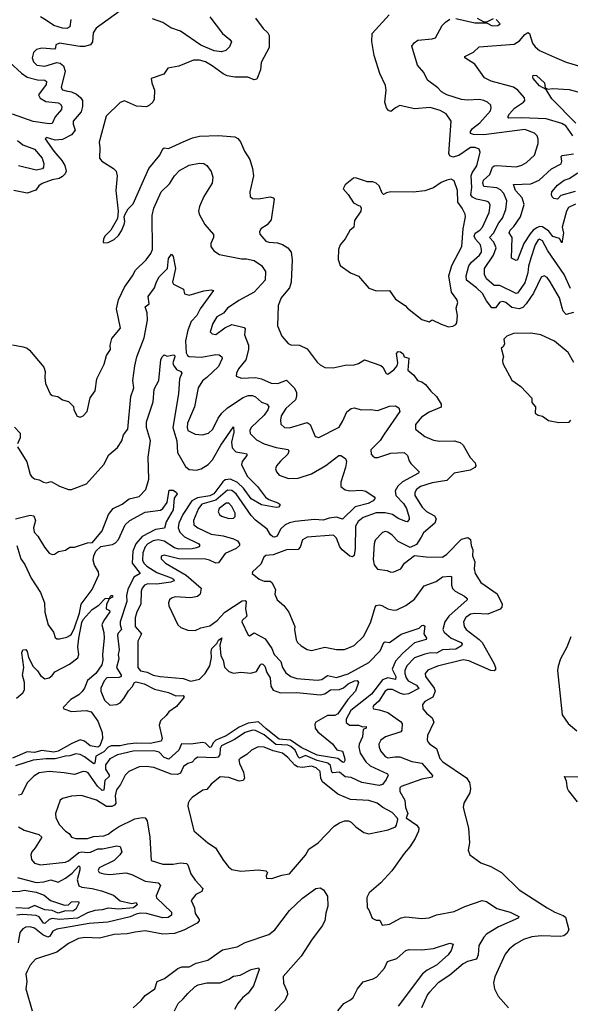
# Model space of a CAD drawing. Extents: x 1493970 to 1595317, y 729910 to 844791.
# Tile 138 of 256: x 1520304 to 1524043, y 779639 to 786325. Entities that reach past the tile are written whole.
import ezdxf

# ---------------------------------------------------------------- set-up
doc = ezdxf.new("R2010")
doc.units = 0

msp = doc.modelspace()

# ---------------------------------------------------------------- linework, layer by layer
at = {"layer": '0CON10XD'}
for points in [[(1520985, 786384.1), (1520822.4, 786267.6), (1520801.9, 786235), (1520797.9, 786175), (1520785, 786152.9), (1520745, 786142.3), (1520712, 786142), (1520574.2, 786165.8), (1520550, 786155), (1520547, 786133), (1520540, 786125), (1520455, 786131.8), (1520416.8, 786123.2), (1520397.3, 786102.7), (1520388.8, 786065), (1520397.7, 786037.7), (1520420, 786015), (1520475, 786008.3), (1520555, 786032.9), (1520578.5, 786028.5), (1520601.2, 786011.2), (1520612.5, 785975), (1520585.5, 785865), (1520595, 785847.5), (1520619.1, 785840.9), (1520655, 785834.7), (1520689.1, 785819.1), (1520716.6, 785796.6), (1520729.6, 785775), (1520731.2, 785735), (1520721.8, 785698.3), (1520667.9, 785635), (1520667.3, 785615), (1520680, 785575), (1520656.5, 785543.5), (1520595, 785511.2), (1520545, 785506.6), (1520485, 785524), (1520476, 785515), (1520535, 785432.3), (1520589.5, 785369.5), (1520609.7, 785335), (1520620.4, 785295), (1520612.7, 785277.3), (1520595, 785260), (1520572.7, 785247.3), (1520525, 785238.2), (1520456.8, 785213.3), (1520434.2, 785195.8), (1520413.1, 785166.9), (1520355, 785146.1), (1520265, 785163.9)], [(1520651.6, 786325), (1520645, 786276.2), (1520625, 786265.4), (1520595, 786267.9), (1520535, 786285.6), (1520485, 786318.6), (1520445, 786344.7)], [(1521594.5, 786345), (1521681.1, 786231.1), (1521731.2, 786191.2), (1521741.2, 786175), (1521729.7, 786140.3), (1521704.5, 786115.5), (1521675, 786106.7), (1521625, 786113.6), (1521535, 786152.1), (1521396.7, 786246.7), (1521329.3, 786269.3), (1521275, 786305.9), (1521205, 786331.1)], [(1524065, 784336.4), (1524015, 784323.8), (1523995.3, 784345), (1523988.8, 784368.8), (1523968.8, 784435), (1523906.8, 784545), (1523885, 784574.4), (1523865, 784585.7), (1523845, 784575.7), (1523792.5, 784467.5), (1523743.3, 784395), (1523719.7, 784370.3), (1523695, 784361.9), (1523645, 784371), (1523605, 784403.3), (1523585, 784411.2), (1523565, 784406.2), (1523535, 784368.1), (1523509.2, 784369.2), (1523474.6, 784415), (1523447.2, 784465), (1523406, 784505), (1523338.1, 784555), (1523336, 784585), (1523355, 784653.5), (1523372.9, 784677.1), (1523427.5, 784725), (1523439.5, 784745), (1523441.1, 784765), (1523433.2, 784795), (1523399.6, 784835), (1523391, 784855), (1523397.8, 784875), (1523429.6, 784895), (1523446.9, 784915), (1523492.8, 785015), (1523499.6, 785065), (1523489.4, 785085), (1523472.8, 785092.8), (1523405, 785105.2), (1523379, 785119), (1523367.7, 785135), (1523373.8, 785185), (1523370.3, 785265), (1523376.1, 785285), (1523407.3, 785332.7), (1523431.9, 785425), (1523424.5, 785444.5), (1523395.9, 785455.9), (1523365, 785456.7), (1523285, 785403), (1523245, 785391.3), (1523225, 785400.8), (1523218.6, 785415), (1523233.1, 785635), (1523199.2, 785685), (1523158.6, 785708.6), (1523092.4, 785727.6), (1522985, 785720), (1522885, 785741.9), (1522855, 785727.1), (1522825, 785702), (1522808.1, 785708.1), (1522795, 785726.2), (1522784.6, 785765), (1522792.9, 785845), (1522788.3, 785878.3), (1522749.2, 785959.2), (1522711.8, 786081.8), (1522695.4, 786175.4), (1522698.2, 786231.8), (1522813.5, 786356.5)], [(1521905, 786334.4), (1521957.8, 786265), (1521988.6, 786235), (1521997.2, 786217.2), (1521996.9, 786135), (1521943.5, 786035), (1521938.5, 785985), (1521915, 785920), (1521895, 785916), (1521853.4, 785933.4), (1521765.3, 785934.7), (1521713.9, 785943.9), (1521685, 785956.1), (1521611.3, 786011.3), (1521565, 786037.5), (1521525, 786050.8), (1521485, 786050.5), (1521385, 786008.6), (1521310, 785995), (1521282.5, 785955), (1521197.5, 785925), (1521201.2, 785895), (1521218.8, 785845), (1521216.2, 785785), (1521207.5, 785765), (1521185, 785743.3), (1521165, 785734), (1521098, 785738), (1521015, 785773.8), (1520985, 785761.2), (1520890.7, 785669.3), (1520842.5, 785492.5), (1520848.6, 785455), (1520846.7, 785385), (1520862.5, 785365), (1520940, 785315), (1520960, 785295), (1520966.7, 785265), (1520956.2, 785165), (1520972.5, 785025), (1520967.5, 784975), (1520922.5, 784895), (1520882.5, 784855), (1520873.3, 784835), (1520870, 784815), (1520875, 784810), (1520905, 784812.5), (1520945, 784832.5), (1520975, 784860), (1520995, 784890), (1521012.5, 784935), (1521016.7, 784955), (1521012.5, 784985), (1521020, 785005), (1521040.7, 785039.3), (1521073.3, 785075), (1521181.4, 785315), (1521255.6, 785405), (1521275, 785448.8), (1521285, 785455.6), (1521315, 785451.1), (1521414.6, 785495.4), (1521477.5, 785522.5), (1521525, 785534.8), (1521655, 785539), (1521765, 785529.1), (1521785, 785517.5), (1521804.4, 785495), (1521831.2, 785431.2), (1521865.6, 785375), (1521885.8, 785314.2), (1521891.4, 785265), (1521865.8, 785155), (1521868.8, 785125), (1521885, 785110.8), (1521925, 785108.1), (1522005, 785122.5), (1522025, 785115.8), (1522031.4, 785105), (1522010.6, 784965), (1521985, 784932.5), (1521942, 784905), (1521932, 784885), (1521935, 784867.5), (1521975, 784820), (1521995, 784812.9), (1522055, 784810.5), (1522088.6, 784798.6), (1522125, 784776), (1522147.5, 784745), (1522154.5, 784695), (1522147.9, 784542.1), (1522135, 784504), (1522110.8, 784475), (1522079.2, 784435), (1522058, 784385), (1522054.1, 784245.9), (1522083.8, 784175), (1522126.7, 784125), (1522145, 784118), (1522205, 784114), (1522255, 784090), (1522325, 784000), (1522345, 783980), (1522375, 783963.8), (1522431.7, 783961.7), (1522515, 783979.2), (1522575, 783981.9), (1522605, 783990), (1522645, 784014.2), (1522755.7, 783975.7), (1522770, 783965), (1522792.7, 783922.7), (1522805, 783916.7), (1522845, 783947.8), (1522866.9, 783975), (1522871.6, 783995), (1522861.8, 784058.2), (1522875, 784072.5), (1522890.1, 784070.1), (1522906.9, 784056.9), (1522915.6, 784035), (1522947.4, 784027.4), (1522938.6, 783945), (1522980.7, 783910.7), (1523004.3, 783875), (1523035, 783865.6), (1523058.7, 783848.7), (1523095, 783801.9), (1523134.4, 783765), (1523166.7, 783715), (1523165.8, 783694.2), (1523085, 783658.8), (1523032.9, 783625), (1522991.1, 783575), (1522992.9, 783545), (1523055, 783494.4), (1523115, 783469.1), (1523155, 783463.1), (1523255, 783465.4), (1523294.1, 783454.1), (1523314.4, 783435), (1523362.9, 783352.9), (1523398.1, 783315), (1523402.5, 783295), (1523395.4, 783284.6), (1523363.9, 783266.1), (1523255, 783246.5), (1523205, 783195.3), (1523105, 783180.8), (1523025.8, 783155), (1522999.5, 783135), (1522986.7, 783115), (1522987.5, 783095), (1523037.6, 783015), (1523065.4, 782985), (1523121.5, 782955), (1523132.5, 782935), (1523122.1, 782905), (1523045, 782840), (1523030.5, 782810.5), (1522997.8, 782762.2), (1522955, 782741.2), (1522875, 782781.9), (1522834.2, 782825), (1522805, 782845.8), (1522785, 782850), (1522768.3, 782841.7), (1522718.7, 782791.3), (1522710, 782765), (1522705, 782660), (1522712.1, 782622.1), (1522734.2, 782594.2), (1522800, 782585), (1522825, 782573.3), (1522844.1, 782575.9), (1522892.5, 782595), (1522916.2, 782635), (1522985, 782687.5), (1523065, 782676.7), (1523175, 782674.5), (1523205, 782694.5), (1523305, 782797.8), (1523348.1, 782808.1), (1523365.5, 782795.5), (1523369.4, 782755), (1523380.5, 782725), (1523378.8, 782685), (1523394.6, 782644.6), (1523390.9, 782595), (1523396.7, 782565), (1523435, 782503.3), (1523545.5, 782425.5), (1523580, 782355), (1523578, 782335), (1523567.8, 782322.2), (1523482.2, 782287.8), (1523395, 782293), (1523365, 782287.5), (1523332.7, 782265), (1523318.7, 782235), (1523323.1, 782205), (1523336.4, 782185), (1523425, 782116.9), (1523444.6, 782095), (1523523.6, 781955), (1523535.6, 781925), (1523535, 781910), (1523525.5, 781904.5), (1523503.3, 781906.7), (1523355, 781972.1), (1523315, 781978.9), (1523142, 781935), (1523075, 781907.5), (1523058.5, 781885), (1523059.6, 781865), (1523118.4, 781785), (1523125.2, 781765), (1523109.2, 781725), (1523055.8, 781695), (1523038.6, 781675), (1523040.6, 781645), (1523065.6, 781615), (1523105.4, 781585), (1523116.5, 781555), (1523072.9, 781465), (1523070, 781435), (1523075, 781421.2), (1523089.2, 781405), (1523134.5, 781375), (1523157.9, 781307.9), (1523177.8, 781285), (1523338, 781178), (1523358.6, 781145), (1523365.7, 781105), (1523360.6, 781075), (1523320, 781005), (1523316, 780975), (1523351.2, 780835), (1523358, 780735), (1523348.8, 780685), (1523361.2, 780655), (1523435, 780600), (1523502.5, 780575), (1523575, 780533.1), (1523695.4, 780415.4), (1523885.8, 780294.2), (1523938, 780265), (1523995, 780242.5), (1524010, 780230), (1524032.5, 780145), (1524020.3, 780119.7), (1524000, 780105), (1523975, 780099.6), (1523845, 780104.7), (1523782.6, 780097.4), (1523725, 780078.5), (1523665.4, 780044.6), (1523627.4, 780012.6), (1523601.1, 779978.9), (1523531.4, 779825), (1523522, 779785), (1523528, 779745), (1523554.3, 779695), (1523624.4, 779615)], [(1524045, 784498.5), (1524000.3, 784595), (1523891.1, 784755), (1523855, 784822.5), (1523835, 784834.5), (1523825, 784830.5), (1523805, 784796.7), (1523773.9, 784705), (1523759.2, 784650.8), (1523754.8, 784605), (1523735, 784538.1), (1523685, 784466.8), (1523674.3, 784465), (1523565, 784520.8), (1523525, 784520.9), (1523473.3, 784565), (1523459.5, 784595), (1523461.3, 784635), (1523520.7, 784725), (1523539.5, 784775), (1523524.7, 784815), (1523493.8, 784845), (1523521.4, 784875), (1523558.2, 784945), (1523583, 784977), (1523606, 785036), (1523612.3, 785095), (1523590.7, 785145), (1523568.5, 785168.5), (1523545, 785182.2), (1523455, 785192.9), (1523448.2, 785215), (1523453.4, 785235), (1523497.2, 785272.8), (1523515, 785324.3), (1523525, 785332), (1523545.2, 785335.2), (1523674.6, 785325.4), (1523715, 785336.9), (1523745, 785354.4), (1523800, 785405), (1523825.6, 785485), (1523824.2, 785514.2), (1523818.8, 785535), (1523800, 785555), (1523735, 785578.9), (1523455, 785542.7), (1523385.9, 785545.9), (1523365, 785552.5), (1523364.6, 785565), (1523379.6, 785585), (1523428.2, 785625), (1523500.5, 785705), (1523505.6, 785725.6), (1523502.5, 785745), (1523480.8, 785765), (1523455.3, 785775.3), (1523425, 785782.1), (1523345, 785778.2), (1523305, 785782.8), (1523205, 785815.4), (1523168.1, 785835), (1523142.4, 785862.4), (1523074.2, 785915), (1523048, 785965), (1523005.7, 786015), (1522968, 786145), (1522981.7, 786168.3), (1523007.5, 786185), (1523105, 786193.5), (1523128.3, 786201.7), (1523173.5, 786285), (1523195, 786308.9), (1523225, 786327.5)], [(1523265, 786332.2), (1523395, 786303.3), (1523473, 786303), (1523512.3, 786282.3), (1523550, 786285), (1523566.4, 786296.4), (1523540, 786325)], [(1523518.8, 786331.2), (1523475, 786307.5), (1523458.3, 786308.3), (1523411.9, 786331.9)], [(1524060.4, 785535), (1524012.8, 785602.8), (1523985, 785619.8), (1523879.3, 785650.7), (1523715, 785658.8), (1523625.4, 785655.4), (1523619.5, 785665), (1523629.1, 785685), (1523665, 785722.9), (1523724.5, 785765), (1523733.5, 785776.5), (1523731.5, 785795), (1523687.7, 785845), (1523656.2, 785866.2), (1523505, 785907.8), (1523459.7, 785929.7), (1523395, 786022.5), (1523326.7, 786065), (1523326.7, 786075), (1523386.2, 786105), (1523425, 786140.9), (1523662, 786158), (1523698.5, 786181.5), (1523735, 786224.4), (1523755, 786237.1), (1523765, 786230), (1523786.6, 786165), (1523805, 786139.6), (1523835, 786116.4), (1523935, 786069.1), (1524015, 786035.5), (1524115, 786006.7)], [(1520237.1, 786035), (1520315, 785961.8), (1520355, 785935.2), (1520425, 785917), (1520473.9, 785913.9), (1520485.9, 785905.9), (1520483.2, 785885), (1520431.2, 785815), (1520442.3, 785792.3), (1520480.2, 785770.2), (1520565, 785759.3), (1520580.2, 785750.2), (1520589.4, 785735), (1520587.4, 785715), (1520543.9, 785665), (1520525, 785620.6), (1520505, 785617.8), (1520395, 785634.3), (1520255, 785682)], [(1524081.1, 785621.1), (1523917.6, 785787.6), (1523880, 785850), (1523835, 785875.6), (1523791.8, 785925), (1523787.5, 785935), (1523791.9, 785948.1), (1523814.2, 785945), (1523866.9, 785896.9), (1523871.7, 785861.7), (1523892.5, 785852.5), (1523921.7, 785858.3), (1524035, 785851.1), (1524095, 785834.4)], [(1520289.4, 785505), (1520325, 785473.8), (1520405.4, 785445), (1520457.4, 785385), (1520467.7, 785345), (1520465.8, 785324.2), (1520458, 785312), (1520415, 785303.9), (1520295, 785331.8)], [(1524077.5, 785072.5), (1524031.5, 785048.5), (1524016.3, 785023.7), (1523988.9, 784915), (1523996, 784875), (1523985, 784810), (1523968.6, 784838.6), (1523925, 784852.8), (1523897.7, 784887.7), (1523855, 784918.3), (1523835, 784919.4), (1523815, 784912.2), (1523789.8, 784895), (1523771.1, 784871.1), (1523726.9, 784805), (1523685, 784694.4), (1523675, 784689.5), (1523643.1, 784705), (1523648.8, 784845), (1523626.9, 784876.9), (1523634.2, 784895), (1523660.5, 784919.5), (1523703.8, 784985), (1523728.8, 785068.8), (1523716.5, 785115), (1523671.2, 785165), (1523656.2, 785205), (1523775, 785209.3), (1523831.9, 785235), (1523915, 785310.8), (1523980, 785345), (1523986.5, 785365), (1523981.5, 785395), (1523987.4, 785402.6), (1524065.3, 785414.7)], [(1520255, 784116.2), (1520326.4, 784103.6), (1520355, 784093.8), (1520371.2, 784081.2), (1520466.7, 783965), (1520476.2, 783935), (1520474, 783895), (1520480, 783855), (1520510, 783785), (1520525, 783773.8), (1520562.5, 783765), (1520595, 783742.5), (1520635, 783732.5), (1520668.3, 783698.3), (1520672.5, 783675), (1520695, 783632.5), (1520715, 783626.7), (1520735, 783633.8), (1520762, 783665), (1520783.4, 783756.6), (1520815.6, 783805), (1520827.5, 783885), (1520877.8, 783985), (1520893.8, 784045), (1520920, 784085), (1520917.5, 784115), (1520930.5, 784159.5), (1520989.3, 784230.7), (1520960.6, 784360.6), (1520975, 784422.5), (1521015, 784508.6), (1521068.8, 784585), (1521089.2, 784625), (1521161.8, 784695), (1521195, 784737.8), (1521205, 784763.8), (1521204.5, 784994.5), (1521214.5, 785045), (1521264.7, 785155.3), (1521320.3, 785209.7), (1521354.2, 785265), (1521390, 785300), (1521454.2, 785335.8), (1521525, 785350), (1521555, 785348), (1521574.2, 785334.2), (1521604.5, 785294.5), (1521615.7, 785255), (1521611.1, 785215), (1521554.6, 785125), (1521525, 785056.7), (1521519.2, 785025), (1521523.2, 785003.2), (1521561.1, 784935), (1521620, 784865), (1521620.6, 784845), (1521602, 784805), (1521602, 784785), (1521622.5, 784755), (1521660.5, 784730.5), (1521811.1, 784701.1), (1521845, 784701.1), (1521895, 784690.4), (1521946.5, 784656.5), (1521973.3, 784615), (1521970.6, 784555), (1521895, 784475.5), (1521792.2, 784417.8), (1521715.6, 784365), (1521687.4, 784332.6), (1521643.5, 784306.5), (1521615, 784261.2), (1521598, 784205), (1521610.5, 784190.5), (1521635, 784186.9), (1521696.8, 784233.2), (1521745, 784254.7), (1521828.6, 784235), (1521835.5, 784225), (1521829.6, 784185), (1521857.3, 784115), (1521857.2, 784085), (1521839.6, 784015), (1521789.1, 783955), (1521775.7, 783925), (1521774, 783905), (1521809.7, 783889.7), (1521905, 783896.2), (1521945, 783886.8), (1522012.5, 783857.5), (1522055.8, 783854.2), (1522115, 783876.7), (1522168.5, 783825), (1522183.1, 783795), (1522184, 783765), (1522176, 783744), (1522110.3, 783685), (1522080.4, 783635), (1522074.6, 783605), (1522078.2, 783578.2), (1522101.2, 783555), (1522135, 783553.8), (1522255, 783589.5), (1522275.6, 783575), (1522310.8, 783495), (1522335, 783487.1), (1522472.7, 783557.3), (1522499.2, 783600.8), (1522525, 783661.4), (1522555, 783685.6), (1522575, 783689.5), (1522625, 783676.4), (1522685, 783678.6), (1522735, 783671.5), (1522815, 783700), (1522855, 783703.3), (1522878.8, 783688.8), (1522885.6, 783665), (1522779.3, 783510.7), (1522751.7, 783468.3), (1522688.5, 783405), (1522691.4, 783375), (1522701.1, 783361.1), (1522715, 783352.9), (1522735, 783351.4), (1522825, 783380.4), (1522915.5, 783385.5), (1522936.6, 783366.6), (1522948.3, 783328.3), (1522960.7, 783310.7), (1523017.5, 783255), (1523012.5, 783245), (1522903.2, 783186.8), (1522872.5, 783157.5), (1522852.7, 783125), (1522858.1, 783095), (1522909.3, 783039.3), (1522930, 783005), (1522949.4, 782945), (1522948.3, 782931.7), (1522935, 782916), (1522925, 782916.9), (1522875, 782938.4), (1522835, 782965.2), (1522785, 782976.2), (1522725, 782975.6), (1522637.5, 782945), (1522602.3, 782917.7), (1522583.8, 782885), (1522582.9, 782735), (1522574.4, 782685.6), (1522565, 782678), (1522545, 782682.2), (1522493.9, 782723.9), (1522478, 782745), (1522455.2, 782805.2), (1522435, 782824.3), (1522255, 782811.5), (1522225, 782792), (1522207.7, 782742.3), (1522195, 782728.1), (1522115, 782724.6), (1522025, 782690.4), (1521975, 782687.5), (1521961.1, 782675), (1521942.3, 782627.7), (1521884.1, 782575.9), (1521882.5, 782565), (1521930, 782525), (1521965, 782513.1), (1522005, 782511.9), (1522015, 782502.5), (1522040.8, 782455), (1522035.7, 782425), (1522052, 782385), (1522096.6, 782346.6), (1522131.9, 782301.9), (1522171.4, 782205), (1522169.4, 782185), (1522181.9, 782115), (1522191.4, 782095), (1522215, 782072.5), (1522255, 782047.5), (1522285, 782040.8), (1522376.6, 782063.4), (1522455, 782047.8), (1522508.6, 782048.6), (1522575, 782074.3), (1522640.5, 782139.5), (1522689.5, 782235), (1522716.8, 782335), (1522725, 782347.7), (1522745, 782351.4), (1522763.1, 782346.9), (1522805, 782325.5), (1522845, 782314.3), (1522865, 782318.1), (1522925, 782348.1), (1522985, 782388.9), (1523049.8, 782480.2), (1523131.1, 782508.9), (1523175, 782540.8), (1523226.4, 782546.4), (1523235.6, 782545), (1523236.1, 782486.1), (1523242.2, 782462.2), (1523262, 782445), (1523325, 782411.5), (1523342.2, 782395), (1523343.1, 782385), (1523217.8, 782275), (1523190.3, 782235), (1523178.2, 782185), (1523186.1, 782165), (1523233.2, 782125), (1523300.8, 782095), (1523308, 782085), (1523303.6, 782073.6), (1523265, 782051.3), (1523175, 782046.9), (1523135, 782023.8), (1523095, 782024.8), (1523055, 782017.3), (1522985, 781990.8), (1522933.2, 781936.8), (1522919, 781905), (1522918.7, 781885), (1522928.1, 781855), (1522942.7, 781835), (1522998.2, 781805), (1523015, 781783.1), (1522945, 781747.9), (1522915, 781742), (1522888.9, 781748.9), (1522835, 781777.5), (1522805, 781777.8), (1522784.9, 781765.1), (1522741.7, 781698.3), (1522707.1, 781665), (1522701.9, 781655), (1522706.2, 781645), (1522745, 781639.6), (1522805, 781620.4), (1522889.6, 781559.6), (1522901.8, 781545), (1522898.7, 781501.3), (1522891.9, 781488.1), (1522788.6, 781455), (1522756.9, 781433.1), (1522743.8, 781405), (1522744.6, 781385), (1522755, 781360), (1522785, 781322.5), (1522805, 781312.7), (1522850.6, 781320.6)], [(1524075, 785158.5), (1523979.6, 785130.4), (1523955, 785106.7), (1523931.4, 785111.4), (1523920.9, 785120.9), (1523915.6, 785135.6), (1523918.2, 785155), (1523955, 785200.7), (1524001.2, 785235), (1524035, 785246.7), (1524095, 785284.4)], [(1523215, 784240), (1523245, 784243.3), (1523265.9, 784254.1), (1523273, 784267), (1523277.5, 784315), (1523267.5, 784365), (1523280, 784405), (1523272.5, 784425), (1523236.2, 784475), (1523218, 784585), (1523239.6, 784655), (1523306.5, 784785), (1523315.5, 784904.5), (1523331.4, 784985), (1523328.6, 785005), (1523308.6, 785045), (1523279.4, 785085), (1523278.1, 785165), (1523255, 785230), (1523235, 785241.2), (1523204.2, 785235.8), (1523165, 785218.8), (1523115, 785183.8), (1523055, 785162.5), (1522975, 785154.2), (1522825, 785156), (1522795, 785150), (1522775, 785137.5), (1522765, 785147.5), (1522745, 785197.5), (1522723.6, 785213.6), (1522703, 785223), (1522665, 785223.3), (1522585, 785250), (1522570.7, 785249.3), (1522515, 785203.3), (1522500, 785175), (1522535, 785137.5), (1522570.5, 785080.5), (1522605, 785062.5), (1522615, 785060), (1522622.5, 785045), (1522620, 785025), (1522578.3, 784961.7), (1522573.3, 784915), (1522546, 784894), (1522515, 784836.7), (1522481.2, 784795), (1522468, 784765), (1522466.1, 784696.1), (1522481.2, 784655), (1522550, 784605), (1522605, 784583.3), (1522675, 784502.5), (1522727, 784483), (1522815, 784486.7), (1522855, 784426.7), (1522922.5, 784385), (1522937.5, 784365), (1523035, 784290), (1523085, 784273.3), (1523105, 784286.7), (1523165, 784256.7), (1523215, 784240)], [(1520288.1, 783425), (1520352.7, 783322.7), (1520375.8, 783235.8), (1520385, 783223.3), (1520405, 783208), (1520435, 783201.4), (1520465, 783184.4), (1520485, 783180), (1520517.9, 783187.9), (1520575, 783158), (1520635, 783134), (1520655, 783133.8), (1520756.4, 783173.6), (1520875.7, 783305), (1520909.7, 783370.3), (1520969.1, 783420.9), (1520997.1, 783465), (1521009.2, 783505), (1521039.2, 783545), (1521057.7, 783765), (1521078.6, 783825), (1521071.2, 783875), (1521084.7, 783975), (1521098.4, 784035), (1521149.8, 784165), (1521171.2, 784285), (1521168.5, 784335), (1521155.6, 784374.4), (1521182, 784395), (1521177.1, 784445), (1521219.5, 784505), (1521232.3, 784545), (1521251, 784579), (1521306.8, 784635), (1521315, 784702), (1521335, 784733.3), (1521345, 784717.5), (1521361.6, 784635), (1521341.7, 784541.7), (1521349.2, 784529.2), (1521415.7, 784495.7), (1521422.3, 784462.3), (1521455, 784454), (1521555, 784484.5), (1521605, 784490), (1521620, 784485), (1521528.9, 784361.1), (1521506.8, 784315), (1521467.5, 784275), (1521445, 784215.8), (1521430, 784145), (1521433.3, 784063.3), (1521442.7, 784045), (1521455, 784037.5), (1521537.6, 784032.4), (1521635, 784052.1), (1521659.1, 784049.1), (1521677.1, 784035), (1521678.9, 784025), (1521655, 783968.9), (1521574.7, 783895.3), (1521545, 783872.9), (1521516.2, 783825), (1521490.8, 783695), (1521444.4, 783585), (1521440.8, 783555), (1521446.2, 783535), (1521495, 783510), (1521545, 783506.9), (1521585, 783518.1), (1521615, 783544.2), (1521651.5, 783618.5), (1521676.3, 783653.7), (1521715, 783689.6), (1521820.5, 783759.5), (1521855, 783772.4), (1521885, 783773.2), (1521905, 783764.5), (1521945, 783727.5), (1521983.8, 783713.8), (1521995.4, 783695), (1521990, 783675), (1521965, 783640.4), (1521875.6, 783555), (1521866.9, 783535), (1521868.6, 783515), (1521912, 783472), (1521965, 783444.2), (1522045, 783419.7), (1522126.3, 783406.3), (1522132.1, 783395), (1522125, 783375.6), (1522074.1, 783325.9), (1522047.5, 783295), (1522042, 783275), (1522047.5, 783255), (1522065, 783231.2), (1522129.3, 783209.3), (1522195, 783211.8), (1522285, 783242.1), (1522383.5, 783296.5), (1522472, 783365), (1522485.5, 783365.5), (1522515.9, 783345.9), (1522524, 783324), (1522517.5, 783285), (1522485.4, 783185), (1522485, 783154), (1522515, 783133.3), (1522545, 783124.5), (1522625, 783129.4), (1522654.4, 783124.4), (1522712, 783085), (1522716.9, 783075), (1522705, 783056.9), (1522671.3, 783038.7), (1522583, 783017), (1522495, 782932.9), (1522455, 782947.4), (1522405, 782940.2), (1522365, 782925.5), (1522305, 782929.9), (1522175, 782918.3), (1522135, 782909.2), (1522106.4, 782895), (1522076, 782865), (1522053.1, 782816.9), (1522035, 782810), (1522022.2, 782812.2), (1522006.5, 782826.5), (1521985, 782865.3), (1521905, 782926.9), (1521875, 782957.5), (1521774.8, 783105), (1521745, 783128.7), (1521715, 783130.5), (1521635, 783063.2), (1521540.8, 783035), (1521519, 783005), (1521484.2, 782925), (1521487.1, 782895), (1521513.1, 782875), (1521605, 782832.4), (1521685, 782820.2), (1521755, 782800), (1521783.1, 782785), (1521797.5, 782765), (1521796.1, 782753.9), (1521774.4, 782735), (1521699.9, 782700.1), (1521655, 782637.1), (1521635, 782634.7), (1521593.5, 782655), (1521565, 782662.2), (1521385, 782664.7), (1521285, 782689.4), (1521265, 782682.5), (1521264.3, 782665), (1521294.3, 782635), (1521433.3, 782553.3), (1521537.3, 782465), (1521530.4, 782425), (1521511.9, 782408.1), (1521465, 782400), (1521360, 782405), (1521335, 782397.5), (1521322, 782385), (1521313.8, 782365), (1521316.2, 782345), (1521378.8, 782215), (1521397.3, 782197.3), (1521445, 782178.8), (1521495, 782178), (1521535, 782194.3), (1521595, 782208.1), (1521645, 782245.5), (1521698, 782302), (1521815, 782378.5), (1521835, 782380.9), (1521842.2, 782372.2), (1521838.4, 782325), (1521845.4, 782275), (1521814.4, 782245), (1521811.4, 782235), (1521855, 782146.7), (1521865, 782142), (1521895, 782162.5), (1521970.6, 782120.6), (1522016.8, 782055), (1522031.6, 782015), (1522077, 781967), (1522088.4, 781925), (1522110.8, 781890.8), (1522144.4, 781865), (1522185, 781851.9), (1522325, 781840.9), (1522355.8, 781845), (1522395, 781872.8), (1522455, 781857.5), (1522535, 781884.1), (1522675, 781960), (1522751, 782039), (1522776, 782095), (1522785, 782099.5), (1522815, 782095.5), (1522895, 782153.1), (1523017.7, 782192.3), (1523035, 782211.2), (1523045, 782213.8), (1523055, 782206.7), (1523047.3, 782155), (1523065.6, 782125), (1523064.3, 782115.7), (1522985, 782093.6), (1522905, 782022.9), (1522855, 781969.1), (1522834.2, 781915), (1522858, 781865), (1522855, 781845.6), (1522805, 781855.8), (1522767, 781843), (1522693.2, 781745), (1522552.8, 781635), (1522521.2, 781575), (1522521.7, 781551.7), (1522543.6, 781533.6), (1522605, 781533.5), (1522635, 781523.3), (1522656.2, 781525), (1522655.8, 781515), (1522635.5, 781504.5), (1522631.4, 781455), (1522608.4, 781405), (1522606.5, 781385), (1522615.3, 781345), (1522654.8, 781284.8), (1522685, 781258.7), (1522801.4, 781205), (1522805.7, 781195), (1522793.5, 781165), (1522768.4, 781131.6), (1522745, 781124.6), (1522626.9, 781145), (1522555, 781178.1), (1522515, 781184.8), (1522475, 781214.8), (1522431.1, 781211.1), (1522424.3, 781215), (1522415, 781261.5), (1522397.5, 781277.5), (1522325, 781295.4), (1522245, 781328.4), (1522205, 781309.5), (1522195, 781318.8), (1522173.5, 781365), (1522145, 781390), (1522125, 781399.3), (1522044.2, 781404.2), (1521965, 781469.6), (1521905, 781497.9), (1521885, 781501), (1521835, 781485.7), (1521761.8, 781438.2), (1521675.4, 781395), (1521664.8, 781375.2), (1521664, 781336), (1521651.9, 781318.1), (1521626.3, 781313.7), (1521513.8, 781316.2), (1521495, 781306.7), (1521475, 781282.7), (1521444.7, 781275.3), (1521416.7, 781253.3), (1521395, 781208.9), (1521375, 781200.4), (1521332.9, 781202.9), (1521215, 781246), (1521163.6, 781253.6), (1521115, 781252.5), (1521045, 781220), (1521019.5, 781195), (1520989.3, 781130.7), (1520960.8, 781095), (1520952.3, 781055), (1520956.8, 781005), (1520948, 780992), (1520928.5, 780981.5), (1520892.7, 780982.7), (1520825, 781026), (1520722.6, 781057.4), (1520655, 781053.3), (1520594.5, 781035.5), (1520578.8, 781025), (1520547.5, 780935), (1520550, 780905), (1520575, 780858), (1520614, 780815), (1520639.7, 780799.7), (1520655, 780773.5), (1520685, 780764.7), (1520765, 780764.7), (1520805, 780778), (1520875, 780783.4), (1520905, 780795.3), (1520935, 780816.6)], [(1524066.4, 783996.4), (1524027.5, 784065), (1523935, 784141.2), (1523843.8, 784183.8), (1523775, 784196), (1523656.4, 784193.6), (1523612.5, 784175), (1523592.5, 784155), (1523597, 784123), (1523586.4, 784103.6), (1523572.5, 784095), (1523590, 784035), (1523583, 784013), (1523585, 783990), (1523645, 783877.5), (1523707.5, 783835), (1523782.5, 783755), (1523782.5, 783725), (1523807.5, 783695), (1523805, 783653.3), (1523825, 783638.8), (1523855, 783632.5), (1523895, 783603.8), (1523965, 783588.8)], [(1520275, 782934.7), (1520375, 782960.9), (1520399.2, 782955), (1520410, 782925), (1520397.5, 782875), (1520402.9, 782845), (1520427.9, 782817.9), (1520472.4, 782742.4), (1520505, 782702.5), (1520525, 782692.5), (1520540, 782695), (1520566.4, 782713.6), (1520615, 782723.8), (1520645, 782743.3), (1520675.9, 782744.1), (1520765, 782771.4), (1520797.8, 782775), (1520863.8, 782855), (1520906.7, 782965), (1520938.9, 783005), (1521000.8, 783035), (1521048.3, 783071.7), (1521115, 783087.8), (1521160.6, 783135), (1521180.8, 783205), (1521175.9, 783355), (1521191.2, 783465), (1521165.4, 783555), (1521164.6, 783595), (1521209.6, 783730.4), (1521216.6, 783815), (1521248.3, 783875), (1521262.3, 784015), (1521270.8, 784035), (1521285, 784049.2), (1521305, 784039.2), (1521345, 784050), (1521355, 784047.5), (1521357.8, 784035), (1521344.6, 783995), (1521348.1, 783978.1), (1521369.6, 783949.6), (1521398.8, 783935), (1521405.5, 783925.5), (1521390, 783885), (1521382.9, 783785), (1521344.1, 783555), (1521372, 783465), (1521375.9, 783385.9), (1521430.6, 783290.6), (1521455, 783270.8), (1521505, 783266.4), (1521537.1, 783275), (1521584.4, 783305), (1521613.6, 783336.4), (1521669.1, 783435), (1521755, 783560), (1521758.1, 783525), (1521742.1, 783455), (1521747.5, 783417.5), (1521770.5, 783390.5), (1521825, 783381.6), (1521847.1, 783377.1), (1521847.3, 783365), (1521814.6, 783325), (1521810.3, 783305), (1521849.6, 783225), (1521919.4, 783155), (1521972.3, 783082.3), (1521995, 783067.5), (1522056, 783045), (1522070, 783035), (1522070.8, 783025), (1522061.2, 783015), (1522045, 783012.1), (1521945, 783031.1), (1521875, 783071.5), (1521823.7, 783143.7), (1521782.4, 783182.4), (1521735, 783205.2), (1521700, 783200), (1521683.5, 783186.5), (1521622.9, 783105), (1521595, 783092.6), (1521511.6, 783078.4), (1521472.4, 783057.6), (1521412.5, 782965), (1521384.8, 782905), (1521379.4, 782875), (1521391.9, 782845), (1521423, 782813), (1521520, 782765), (1521528, 782755), (1521521.2, 782745), (1521505, 782738.8), (1521475, 782731.5), (1521385, 782728.4), (1521355, 782738.6), (1521285, 782784.1), (1521245, 782792.3), (1521209.1, 782785), (1521173.6, 782766.4), (1521155.6, 782745), (1521139.8, 782705), (1521138.3, 782655), (1521147.4, 782635), (1521166.5, 782615), (1521235, 782570.3), (1521333.5, 782535), (1521348.2, 782525), (1521351.9, 782515), (1521330, 782505), (1521235, 782491.9), (1521175, 782493.3), (1521150.5, 782485), (1521134.6, 782465), (1521128, 782445), (1521127.2, 782355), (1521100.3, 782305), (1521086.9, 782263.1), (1521088.4, 782205), (1521130.8, 782155), (1521105.5, 782105), (1521106.2, 781925), (1521125, 781903.8), (1521170, 781895), (1521210, 781875), (1521257.5, 781865), (1521415, 781850.4), (1521466, 781834), (1521525, 781845.7), (1521563.3, 781885), (1521595, 781938), (1521605.5, 781994.5), (1521603.3, 782035), (1521608.4, 782055), (1521641.5, 782088.5), (1521655, 782112.2), (1521677.5, 782127.5), (1521662.6, 782077.4), (1521668.9, 782005), (1521685.7, 781975.7), (1521695, 781928.9), (1521725, 781898.2), (1521755, 781886.9), (1521805, 781894), (1521873.1, 781886.9), (1521911.2, 781898.8), (1521937.3, 781942.7), (1521945, 781950), (1521955, 781949.5), (1521969.1, 781935), (1521982.1, 781892.1), (1522003.9, 781855), (1522008.2, 781798.2), (1522025, 781772.7), (1522075, 781753.1), (1522185, 781755.3), (1522345, 781741.3), (1522375, 781748.3), (1522415, 781774.8), (1522475, 781777.3), (1522502.5, 781787.5), (1522534, 781815), (1522576.7, 781835), (1522596.7, 781836.7), (1522603.8, 781825), (1522584, 781765), (1522531.9, 781708.1), (1522465, 781611.2), (1522445, 781601.2), (1522395, 781599.3), (1522315, 781555.8), (1522308.3, 781541.7), (1522310, 781515), (1522328.1, 781488.1), (1522428, 781408), (1522457.7, 781367.7), (1522495, 781358.8), (1522510.7, 781315), (1522511.8, 781295), (1522505, 781281.4), (1522495, 781282.7), (1522465, 781307.1), (1522325, 781331.1), (1522215, 781383), (1522142.2, 781432.2), (1522065, 781438.4), (1521978.7, 781508.7)], [(1523965, 783588.8), (1524035, 783592.5), (1524047.5, 783605)], [(1520268.7, 783558.7), (1520307.4, 783517.4), (1520306.7, 783485), (1520288.1, 783445)], [(1520283.5, 782755), (1520311.9, 782665), (1520339.1, 782625), (1520382, 782532), (1520444, 782435), (1520472.3, 782365), (1520475, 782302.5), (1520496.2, 782215), (1520532.5, 782165), (1520545, 782130), (1520555, 782120), (1520575, 782120), (1520625, 782132), (1520645, 782144), (1520655, 782152), (1520675, 782195.6), (1520709.4, 782295), (1520721, 782355), (1520796.2, 782455), (1520840.4, 782555), (1520838.4, 782575), (1520811.6, 782621.6), (1520802.8, 782655), (1520806.9, 782685), (1520821.2, 782715), (1520855, 782748.2), (1520935, 782761.2), (1520955, 782771.4), (1520975, 782795.4), (1521019.6, 782895), (1521051.5, 782925), (1521155, 782981), (1521260.8, 782995), (1521275, 783005.6), (1521305, 783047.5), (1521320, 783130), (1521345, 783130.7), (1521369.4, 783115), (1521373.3, 783105), (1521352.4, 783075), (1521345, 782995.7), (1521298.9, 782915), (1521287.4, 782872.6), (1521225, 782863.2), (1521135.4, 782814.6), (1521092.6, 782765), (1521071.3, 782715), (1521067, 782635), (1521121.9, 782565), (1521079.9, 782540.1), (1521038.2, 782455), (1521028.5, 782415), (1521031.5, 782375), (1520986.6, 782235), (1520985.7, 782215), (1520995.8, 782185), (1520971.5, 782158.5), (1520966.9, 782145), (1520978.8, 782045), (1520973.2, 782015), (1520976.1, 781983.9), (1520961.2, 781925), (1520993.8, 781875), (1520992.2, 781865), (1520978.6, 781858.6), (1520895, 781855.3), (1520877.2, 781835), (1520854.2, 781785), (1520854.3, 781765), (1520878.9, 781705), (1520915, 781670.6), (1520964.5, 781675), (1520985, 781685.7), (1521011.8, 781715), (1521042.1, 781767.9), (1521068.2, 781795), (1521083.1, 781825), (1521095, 781829.8), (1521149.3, 781815), (1521219.1, 781779.1), (1521315, 781756.6), (1521365, 781733.8), (1521415, 781736.7), (1521421.1, 781725), (1521369.5, 781660.5), (1521316.8, 781625), (1521299.5, 781600.5), (1521260.4, 781565), (1521251.4, 781535), (1521270.7, 781445), (1521264.3, 781425.7), (1521189.3, 781410.7), (1521095, 781411.8), (1521035, 781406.6), (1520985, 781393.1), (1520925, 781394.9)], [(1521725, 782938.1), (1521755, 782939.2), (1521767.9, 782952.1), (1521766, 782975), (1521745, 783018.9), (1521725, 783041.8), (1521705, 783041.5), (1521658.1, 783005), (1521652, 782982), (1521660, 782965), (1521674, 782954), (1521725, 782938.1)], [(1520282.4, 781717.6), (1520324.5, 781755), (1520336.9, 781775), (1520337.2, 781825), (1520323.9, 781875), (1520332.1, 781925), (1520319.4, 782025), (1520325, 782046.7), (1520345, 782048.5), (1520355, 782035.7), (1520364.4, 781995), (1520395, 781933.3), (1520425, 781904), (1520445, 781871.4), (1520475, 781848.6), (1520505, 781856.6), (1520525, 781871.8), (1520542.4, 781897.6), (1520642.4, 781947.6), (1520698.1, 781991.9), (1520705.5, 782014.5), (1520698.6, 782065), (1520704.7, 782125), (1520725, 782230.6), (1520735, 782252.9), (1520795, 782320.8), (1520840.3, 782349.7), (1520885, 782393.8), (1520913, 782397), (1520922, 782415), (1520935, 782415.7), (1520935, 782402.5), (1520910, 782390), (1520905, 782377.5), (1520894.3, 782355.7), (1520890, 782325), (1520913, 782313), (1520916.7, 782305), (1520874.5, 782245.5), (1520861.4, 782215), (1520874.5, 782164.5), (1520876.8, 782125), (1520865.4, 782015), (1520867.7, 781975), (1520860.5, 781945), (1520821.1, 781885), (1520763.2, 781836.8), (1520743.7, 781785), (1520727.6, 781762.4), (1520705, 781741.2), (1520651.4, 781708.6), (1520598.2, 781655), (1520604.2, 781645), (1520655, 781626.6), (1520755, 781634.1), (1520788.8, 781625), (1520835, 781562.7), (1520864.2, 781485), (1520867, 781443), (1520846.9, 781395), (1520835, 781385.6), (1520782.9, 781395), (1520745, 781425.4), (1520715, 781433.8), (1520659, 781411), (1520565, 781357), (1520535, 781350.1), (1520455, 781361.4), (1520405, 781349.4), (1520355, 781354.2), (1520255, 781309.8)], [(1524047.5, 782135), (1524020, 782065), (1523977.5, 781985), (1523960, 781935), (1523956.7, 781905), (1523987.5, 781605), (1524027.5, 781545), (1524087.5, 781495)], [(1521978.7, 781508.7), (1521925, 781556.3), (1521855, 781547.6), (1521795, 781520.1), (1521705, 781462.7), (1521635, 781433.7), (1521617.6, 781415), (1521605, 781384.1), (1521595, 781383.2), (1521565, 781411.4), (1521545, 781417), (1521465, 781405.3), (1521403.3, 781406.7), (1521385.4, 781365), (1521317.2, 781302.8), (1521285.2, 781315), (1521251.4, 781351.4), (1521215, 781359.5), (1521075, 781358.4), (1520966.9, 781333.1), (1520915, 781305.4), (1520887.1, 781265), (1520887.6, 781235), (1520912.1, 781195), (1520910.4, 781185), (1520881.6, 781158.4), (1520875, 781092.7), (1520865, 781091.8), (1520831.1, 781121.1), (1520769.8, 781209.8), (1520755, 781218.2), (1520735, 781219.6), (1520675, 781199.1), (1520605, 781211.6), (1520505, 781219.2), (1520435, 781210), (1520400.7, 781189.2), (1520355, 781142.2), (1520315, 781063.3), (1520295, 781058.2)], [(1520925, 781394.9), (1520905, 781385.2), (1520876.2, 781353.8), (1520821, 781325), (1520815, 781276.2), (1520808.4, 781271.6), (1520745, 781319.7), (1520714.4, 781335), (1520685, 781339.8), (1520645, 781325.8), (1520615, 781324.3), (1520545, 781305.7), (1520483.1, 781306.9), (1520395, 781296.5), (1520275, 781259)], [(1522015, 780494.2), (1522083, 780517), (1522136.7, 780525), (1522245, 780652.5), (1522268.3, 780691.7), (1522330, 780735), (1522440.3, 780849.7), (1522475, 780872), (1522510, 780885), (1522535.8, 780885.8), (1522555, 780876.7), (1522586.2, 780845), (1522642, 780805), (1522675, 780795.6), (1522805.3, 780824.7), (1522856.7, 780845), (1522863.8, 780855), (1522872.5, 780895), (1522867.5, 780905), (1522832.3, 780942.3), (1522770.8, 780975), (1522732, 781005), (1522675, 781022.2), (1522550.9, 781030.9), (1522465, 781066.7), (1522360.5, 781150.5), (1522349.3, 781175), (1522345, 781220.5), (1522317.8, 781245), (1522286.2, 781255), (1522225, 781246.7), (1522191.3, 781251.3), (1522172.5, 781262.5), (1522125.5, 781315.5), (1522087.8, 781345), (1522025, 781360.9), (1521965, 781384.6), (1521922.5, 781387.5), (1521878, 781365), (1521847.1, 781335), (1521801, 781309), (1521792, 781298), (1521795.4, 781275), (1521824.1, 781215.9), (1521830.4, 781175), (1521822, 781158), (1521795, 781154.1), (1521725, 781178.6), (1521665, 781182.9), (1521604, 781135), (1521575, 781098.8), (1521546.4, 781093.6), (1521476.1, 781043.9), (1521456.4, 781023.6), (1521447.5, 781005), (1521446.7, 780985), (1521486.1, 780816.1), (1521582, 780735), (1521632.6, 780702.6), (1521687.1, 780615), (1521721.8, 780571.8), (1521745, 780554.4), (1521805, 780542.9), (1521925, 780551.2), (1521976.4, 780546.4), (1521987.5, 780535), (1521978.3, 780511.7), (1521980, 780495), (1522015, 780494.2)], [(1522850.6, 781320.6), (1522885, 781319.1), (1522967.8, 781287.8), (1523035, 781277.5), (1523108.1, 781191.9), (1523105, 781182.5), (1523035, 781167.5), (1522895, 781117.7), (1522885, 781109.2), (1522884.7, 781085), (1522919.6, 781025), (1522924.5, 780974.5), (1522938.8, 780935), (1522927.5, 780905), (1523001.2, 780855), (1523014, 780835), (1523012, 780815), (1522990, 780765), (1522952.6, 780707.4), (1522915, 780663.8), (1522832, 780545), (1522756.7, 780465), (1522676.7, 780395), (1522661.2, 780365), (1522662.5, 780295), (1522675, 780280), (1522697.5, 780225), (1522725, 780210), (1522750, 780210), (1522765, 780177.5), (1522815, 780183.8), (1522894.4, 780225.6), (1522925, 780234.2), (1523035, 780221.4), (1523085, 780225.8), (1523135, 780245.6), (1523255, 780268.5), (1523326.1, 780303.9), (1523445, 780344.4), (1523475, 780336.7), (1523545, 780288.8), (1523634.7, 780264.7), (1523694, 780235), (1523688, 780225), (1523555, 780165.8), (1523473.5, 780115), (1523454.8, 780095.2), (1523421.8, 780038.2), (1523418.1, 779975), (1523405, 779945.4), (1523345, 779929.1), (1523315, 779913.2), (1523225, 779837.7), (1523145, 779785.5), (1523087.6, 779722.4), (1523072.9, 779705), (1523031.4, 779615)], [(1524091.4, 781015), (1524030.2, 781090.2), (1524022.9, 781105), (1524017.5, 781155), (1524003.8, 781185), (1524095, 781184.3)], [(1520935, 780816.6), (1520975.2, 780844.8), (1521085, 780898.3), (1521135, 780907.7), (1521155, 780904.5), (1521170, 780885), (1521188.2, 780775), (1521196.2, 780615), (1521275, 780589.6), (1521345, 780590.6), (1521395, 780600), (1521436.2, 780595), (1521445.4, 780585.4), (1521466.2, 780525), (1521495, 780483.1), (1521548.5, 780425), (1521540.6, 780405), (1521501.1, 780385), (1521467.5, 780345), (1521491.8, 780295), (1521496.4, 780255), (1521523.2, 780215), (1521522.3, 780205), (1521508.8, 780191.2), (1521417.4, 780142.6), (1521355, 780119.1), (1521275, 780116.4), (1521155, 780138.5), (1521087.9, 780127.9), (1521033.4, 780116.6), (1520945, 780113.8), (1520845, 780087.7), (1520746.9, 780093.1), (1520704, 780085), (1520635, 780051.8), (1520556.1, 779993.9), (1520410, 779945), (1520374, 779905), (1520353.8, 779865), (1520346.4, 779843.6), (1520351.2, 779795), (1520346.2, 779745), (1520388.8, 779595)], [(1520296.7, 780845), (1520335, 780821.8), (1520433.1, 780793.1), (1520453.6, 780775), (1520409.4, 780700.6), (1520386.7, 780675), (1520379.1, 780655), (1520383, 780623), (1520405, 780597.1), (1520445, 780587.1), (1520615, 780603.5), (1520635, 780612.5), (1520705, 780669.8), (1520725, 780673.7), (1520761.1, 780668.9), (1520785, 780672.8), (1520835, 780695.6), (1520865.2, 780694.8), (1520964.2, 780714.2), (1520985, 780710), (1520997.3, 780675), (1520984.5, 780655), (1520945, 780615.4), (1520844.5, 780565), (1520837.1, 780547.1), (1520844.2, 780535), (1520874.7, 780524.7), (1520915, 780520.8), (1521025, 780532.4), (1521065, 780520.3), (1521155.9, 780475.9), (1521245, 780463.3), (1521259.5, 780445), (1521230.3, 780375), (1521232, 780362), (1521334.5, 780265), (1521335.3, 780244.7), (1521312.3, 780227.7), (1521275, 780226.2), (1521165.9, 780255.9), (1521125, 780257.1), (1521095, 780251), (1521055, 780232.9), (1520902, 780198), (1520775, 780188.5), (1520555, 780150.4), (1520528.7, 780135), (1520509.1, 780100.9), (1520495, 780094), (1520460.7, 780110.7), (1520405, 780157.1), (1520375, 780165.3), (1520345, 780163.1), (1520325, 780152.5), (1520305, 780127.1), (1520293.7, 780056.3)], [(1520290, 780500), (1520415, 780466.3), (1520468.4, 780471.6), (1520515, 780484.2), (1520565, 780468.9), (1520615, 780494.8), (1520660.2, 780529.8), (1520705, 780580), (1520711.5, 780571.5), (1520711.1, 780551.1), (1520694.5, 780485), (1520705, 780444.5), (1520725, 780435.3), (1520795.7, 780425.8), (1520859.3, 780409.3), (1520941.2, 780381.2), (1520985, 780342), (1521065, 780323.3), (1521095, 780331.2), (1521101.1, 780315), (1521076.6, 780293.4), (1520974.8, 780284.8), (1520905, 780291), (1520865, 780279.8), (1520813.9, 780276.1), (1520765, 780260.7), (1520695.6, 780224.4), (1520575, 780216), (1520525, 780221.2), (1520504.9, 780215.1), (1520475, 780188.3), (1520465, 780190.8), (1520435, 780233.9), (1520415, 780242.6), (1520325, 780249.3), (1520285, 780245.2)], [(1520215.3, 780405.3), (1520305, 780407.6), (1520335, 780414.2), (1520415, 780400.8), (1520470.3, 780380.3), (1520512.3, 780345), (1520607.9, 780312.1), (1520634.5, 780315.5), (1520655, 780334.5), (1520696.7, 780336.7), (1520704.3, 780334.3), (1520705.2, 780325), (1520684.6, 780285), (1520665, 780272.7), (1520615, 780274.9), (1520565, 780257.7), (1520525, 780276.6), (1520475, 780281), (1520405, 780309.3), (1520360.9, 780289.1), (1520277.8, 780295)], [(1521074.2, 779615), (1521128.6, 779665), (1521155, 779700), (1521221.2, 779745), (1521236.7, 779795), (1521286.2, 779815), (1521377.9, 779882.1), (1521405, 779893.5), (1521455, 779894.6), (1521502, 779918), (1521582, 779938), (1521680.4, 780009.6), (1521780.1, 780029.9), (1521835, 780058.4), (1521996.7, 780113.3), (1522036.4, 780145), (1522135, 780276.2), (1522225, 780360), (1522315, 780425.7), (1522345, 780429.2), (1522366.4, 780416.4), (1522393.1, 780373.1), (1522397.3, 780305), (1522382.6, 780257.4), (1522375.4, 780205), (1522358.8, 780171.2), (1522284.7, 780075.3), (1522216.4, 779965), (1522093.1, 779826.9), (1522095, 779782.5), (1522119.4, 779725), (1522121.4, 779705), (1522105.5, 779664.5), (1522037.5, 779595)], [(1522465, 779595.8), (1522504.7, 779645.3), (1522550.8, 779669.2), (1522568.2, 779685), (1522598, 779745), (1522637.5, 779792.5), (1522705, 779812.3), (1522728.1, 779825), (1522780.9, 779885), (1522801.3, 779928.7), (1522865, 779951.2), (1522926.2, 780003.8), (1522949.1, 780010.9), (1523035, 780008.4), (1523115, 780017.8), (1523225, 780054.4), (1523248.3, 780048.3), (1523234.3, 780005), (1523214.4, 779975), (1523135.4, 779905), (1523069.9, 779870.1), (1523038.2, 779845), (1522875, 779627.3)], [(1521354.5, 779595), (1521380, 779645), (1521415, 779675.6), (1521445, 779713.3), (1521495, 779760), (1521515, 779771.1), (1521575, 779785.5), (1521665.3, 779784.7), (1521725, 779810.6), (1521755, 779830.6), (1521802.1, 779837.9), (1521875, 779875.7), (1521925, 779886.7), (1521930, 779875), (1521890.8, 779765), (1521854.4, 779715), (1521817.3, 779682.7), (1521786, 779644), (1521763.1, 779605)]]:
    msp.add_lwpolyline(points, dxfattribs=at)

doc.saveas('drawing.dxf')
